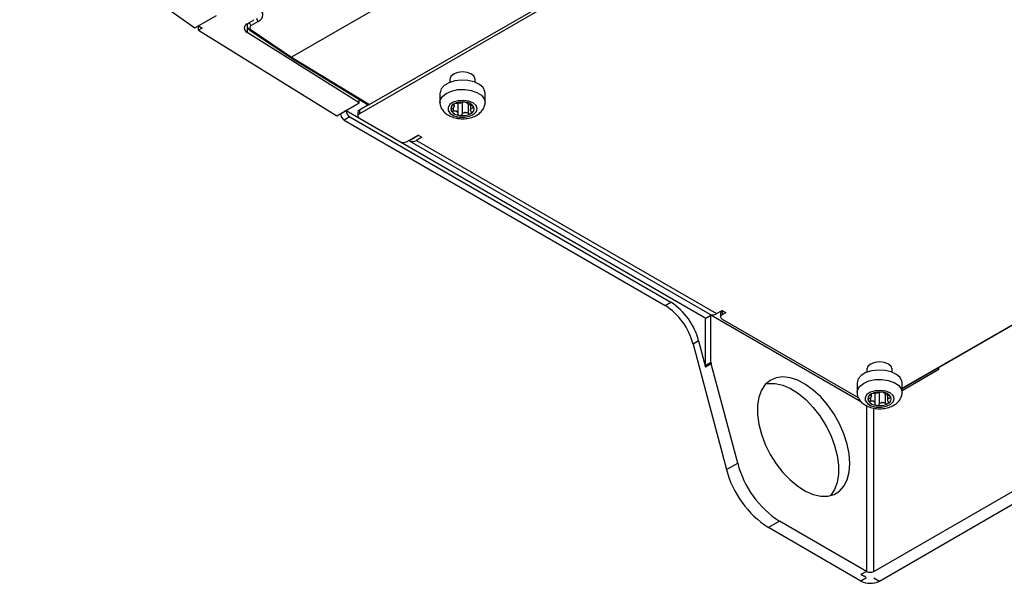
# Model space of a CAD drawing. Header units: millimetres. Extents: x 82 to 1002, y -172 to 1064.
# Tile 25 of 159: x 804 to 898, y -172 to -118. Entities that reach past the tile are written whole.
import ezdxf

# ---------------------------------------------------------------- set-up
doc = ezdxf.new("R2010")
doc.units = ezdxf.units.MM

msp = doc.modelspace()

# ---------------------------------------------------------------- linework, layer by layer
at = {"color": 7, "linetype": 'Continuous', "lineweight": 25}
for p, q in [((888.387, -152.9), (987.823, -95.497)), ((891.886, -150.93), (987.842, -95.536)), ((804.175, -106.673), (820.904, -118.513)), ((855.583, -106.606), (830.128, -121.3)), ((856.214, -115.386), (836.59, -126.714)), ((856.081, -115.138), (837.567, -125.826)), ((820.904, -118.513), (822.95, -117.332)), ((821.239, -118.725), (821.239, -118.32)), ((821.253, -118.311), (821.593, -118.521)), ((825.888, -118.118), (825.884, -118.287)), ((825.891, -118.116), (826.567, -117.726)), ((826.948, -117.895), (826.272, -118.285)), ((821.593, -118.521), (821.239, -118.725)), ((821.239, -118.725), (834.44, -126.887)), ((836.564, -125.661), (825.873, -118.936)), ((826.132, -118.718), (829.996, -121.309)), ((826.262, -118.709), (830.128, -121.3)), ((829.952, -121.288), (829.952, -121.279)), ((836.564, -125.31), (829.952, -121.288)), ((829.952, -121.288), (830.142, -121.398)), ((829.999, -121.311), (837.442, -125.838)), ((830.128, -121.3), (830.128, -121.3)), ((830.128, -121.3), (837.567, -125.826)), ((845.227, -123.414), (845.227, -123.696)), ((847.643, -123.696), (847.643, -123.414)), ((844.285, -124.723), (844.285, -125.619)), ((848.585, -125.619), (848.585, -124.723)), ((834.44, -126.887), (836.564, -125.661)), ((836.564, -125.661), (836.564, -125.31)), ((837.47, -125.849), (836.59, -126.356)), ((845.652, -125.961), (845.652, -125.762)), ((845.993, -125.704), (845.993, -126.696)), ((847.203, -125.884), (847.203, -126.308)), ((834.787, -126.694), (835.317, -126.388)), ((834.787, -126.694), (834.787, -126.687)), ((835.141, -126.49), (835.135, -126.486)), ((835.317, -126.388), (835.141, -126.49)), ((835.324, -126.384), (835.317, -126.388)), ((835.317, -126.388), (835.317, -126.388)), ((835.318, -126.38), (836.527, -127.078)), ((836.444, -126.56), (836.444, -126.919)), ((836.59, -126.356), (836.59, -126.714)), ((835.671, -127), (835.141, -127.306)), ((835.141, -127.306), (865.779, -144.994)), ((835.671, -127), (866.31, -144.688)), ((836.59, -127.123), (840.444, -129.347)), ((840.522, -129.384), (869.663, -146.207)), ((841.151, -129.347), (842.212, -128.735)), ((842.255, -128.76), (841.363, -129.275)), ((841.41, -129.307), (870.048, -145.839)), ((842.565, -128.939), (842.035, -129.245)), ((842.035, -129.245), (870.673, -145.778)), ((842.212, -128.735), (842.565, -128.939)), ((865.779, -144.994), (866.31, -144.688)), ((870.673, -145.778), (871.203, -145.471)), ((871.203, -145.471), (871.557, -145.676)), ((871.246, -145.496), (871.203, -145.521)), ((871.203, -145.521), (871.203, -145.88)), ((869.612, -150.716), (869.612, -146.178)), ((869.663, -146.207), (870.142, -145.93)), ((884.519, -154.229), (870.142, -145.93)), ((870.142, -150.41), (870.142, -145.93)), ((871.057, -145.726), (871.057, -146.084)), ((871.557, -145.676), (871.203, -145.88)), ((871.203, -146.288), (884.204, -153.793)), ((868.968, -148.371), (868.437, -148.677)), ((868.968, -148.371), (869.633, -150.868)), ((868.437, -148.677), (871.634, -160.664)), ((869.612, -150.716), (870.142, -150.41)), ((870.164, -150.562), (869.633, -150.868)), ((872.694, -160.052), (870.164, -150.562)), ((885.029, -151.085), (885.029, -151.367)), ((887.444, -151.367), (887.444, -151.085)), ((888.387, -152.92), (891.86, -150.915)), ((891.886, -150.93), (891.86, -150.915)), ((891.886, -151.084), (891.886, -150.93)), ((884.087, -152.394), (884.087, -153.29)), ((888.387, -153.29), (888.387, -152.394)), ((885.454, -153.633), (885.454, -153.433)), ((885.795, -153.375), (885.795, -154.368)), ((887.005, -153.555), (887.005, -153.98)), ((884.992, -154.502), (884.992, -170.374)), ((871.634, -160.664), (872.694, -160.052)), ((885.699, -170.374), (899.134, -162.619)), ((886.229, -171.293), (900.194, -163.231)), ((876.681, -165.577), (875.62, -166.189)), ((884.461, -171.293), (875.62, -166.189)), ((884.992, -170.374), (876.681, -165.577)), ((884.992, -170.374), (884.461, -170.681)), ((884.815, -170.885), (884.461, -170.681)), ((884.992, -170.987), (884.461, -171.293)), ((884.815, -170.885), (884.815, -170.824)), ((884.889, -170.842), (884.815, -170.885)), ((885.699, -170.987), (886.229, -171.293))]:
    msp.add_line(p, q, dxfattribs=at)
at = {"color": 8, "linetype": 'Continuous', "lineweight": 25}
for p, q in [((825.873, -118.127), (825.873, -118.936)), ((845.59, -125.801), (845.59, -125.883)), ((846.394, -125.637), (846.394, -126.754)), ((846.978, -125.782), (846.978, -126.658)), ((845.556, -126.128), (845.556, -126.453)), ((847.413, -125.964), (847.413, -126.146)), ((888.387, -153.104), (891.886, -151.084)), ((885.358, -153.799), (885.358, -154.124)), ((885.391, -153.472), (885.391, -153.554)), ((886.195, -153.308), (886.195, -154.426)), ((886.78, -153.454), (886.78, -154.329)), ((887.214, -153.635), (887.214, -153.817)), ((885.699, -170.374), (885.699, -154.801))]:
    msp.add_line(p, q, dxfattribs=at)
at = {"color": 7, "linetype": 'Continuous', "lineweight": 25, "flags": 128}
for points in [[(847.289, -122.921), (846.897, -122.77), (846.435, -122.717), (845.973, -122.77), (845.581, -122.921), (845.319, -123.147), (845.227, -123.414)], [(847.643, -123.414), (847.551, -123.147), (847.289, -122.921)], [(846.956, -123.519), (846.318, -123.484), (845.691, -123.558), (845.129, -123.737), (844.684, -124.003), (844.394, -124.333), (844.286, -124.697), (844.285, -124.723)], [(848.585, -124.723), (848.567, -124.563), (848.391, -124.207), (848.041, -123.897), (847.548, -123.661), (846.956, -123.519)], [(846.096, -127.015), (846.609, -127.033), (847.099, -126.943), (847.5, -126.756), (847.756, -126.499), (847.834, -126.205), (847.724, -125.915), (847.439, -125.668), (847.018, -125.496), (846.519, -125.424), (846.009, -125.461), (845.556, -125.602), (845.222, -125.828), (845.051, -126.108), (845.068, -126.405), (845.269, -126.679), (845.628, -126.892), (846.096, -127.015)], [(886.758, -151.19), (886.12, -151.155), (885.492, -151.23), (884.931, -151.408), (884.485, -151.674), (884.196, -152.004), (884.087, -152.369), (884.087, -152.394)], [(887.091, -150.592), (886.699, -150.441), (886.237, -150.388), (885.774, -150.441), (885.383, -150.592), (885.121, -150.818), (885.029, -151.085)], [(888.387, -152.394), (888.369, -152.234), (888.192, -151.879), (887.842, -151.569), (887.35, -151.332), (886.758, -151.19)], [(887.444, -151.085), (887.352, -150.818), (887.091, -150.592)], [(883.401, -160.066), (883.337, -159.167), (883.148, -158.22), (882.839, -157.253), (882.42, -156.293), (881.901, -155.369), (881.298, -154.506), (880.629, -153.73), (879.912, -153.063), (879.169, -152.524), (878.42, -152.128), (877.687, -151.888), (876.992, -151.809), (876.353, -151.894), (875.791, -152.141), (875.32, -152.543), (874.954, -153.088), (874.704, -153.76), (874.578, -154.54), (874.578, -155.405), (874.704, -156.331), (874.954, -157.292), (875.32, -158.258), (875.791, -159.204), (876.353, -160.1), (876.992, -160.923), (877.687, -161.647), (878.42, -162.252), (879.169, -162.721), (879.912, -163.041), (880.629, -163.201), (881.298, -163.198), (881.901, -163.031), (882.42, -162.705), (882.839, -162.231), (883.148, -161.62), (883.337, -160.891), (883.401, -160.066)], [(875.371, -152.486), (875.603, -152.443), (876.273, -152.44), (876.989, -152.6), (877.733, -152.92), (878.482, -153.389), (879.215, -153.994), (879.91, -154.718), (880.548, -155.541), (881.111, -156.437), (881.582, -157.383), (881.948, -158.349), (882.197, -159.31), (882.324, -160.236), (882.324, -161.102), (882.197, -161.882), (881.948, -162.554), (881.582, -163.098), (881.53, -163.155)], [(885.897, -154.686), (886.411, -154.704), (886.901, -154.614), (887.301, -154.427), (887.558, -154.17), (887.636, -153.876), (887.525, -153.586), (887.24, -153.339), (886.82, -153.168), (886.321, -153.096), (885.81, -153.133), (885.357, -153.274), (885.023, -153.499), (884.853, -153.78), (884.87, -154.076), (885.071, -154.35), (885.43, -154.563), (885.897, -154.686)]]:
    msp.add_lwpolyline(points, dxfattribs=at)
at = {"color": 8, "linetype": 'Continuous', "lineweight": 25, "flags": 128}
for points in [[(844.285, -125.612), (844.316, -125.409), (844.518, -125.057), (844.889, -124.756), (845.398, -124.531), (846, -124.403), (846.64, -124.383), (847.261, -124.473), (847.81, -124.664), (848.236, -124.941), (848.502, -125.277), (848.585, -125.609)], [(884.087, -153.283), (884.118, -153.08), (884.319, -152.729), (884.691, -152.427), (885.2, -152.203), (885.801, -152.075), (886.441, -152.054), (887.063, -152.144), (887.611, -152.336), (888.037, -152.612), (888.304, -152.948), (888.387, -153.281)]]:
    msp.add_lwpolyline(points, dxfattribs=at)
at = {"color": 8, "linetype": 'Continuous', "lineweight": 25}
for centre, radius, start, end in [((826.492, -117.965), 0.389, 184.23145, 235.46011), ((826.19, -118.612), 0.121, 241.41021, 306.64093)]:
    msp.add_arc(centre, radius, start, end, dxfattribs=at)
at = {"color": 7, "linetype": 'Continuous', "lineweight": 25}
for centre, radius, start, end in [((827.165, -117.577), 0.385, 181.78254, 235.61836), ((845.799, -126.231), 0.486, 111.71109, 201.47911), ((846.424, -127.289), 1.711, 80.70222, 118.06041), ((846.416, -126.964), 1.307, 97.59721, 101.16543), ((846.092, -125.003), 0.683, 275.96816, 282.79447), ((846.645, -126.65), 1.052, 34.70382, 86.96849), ((846.61, -126.478), 0.788, 58.33727, 63.33504), ((847.194, -125.431), 0.412, 236.05563, 245.61669), ((835.555, -126.659), 0.768, 182.60548, 237.39452), ((836.085, -126.353), 0.768, 182.60548, 237.39452), ((836.694, -126.585), 0.251, 114.37466, 174.3052), ((836.668, -126.919), 0.218, 110.78342, 249.21658), ((846.21, -125.81), 1.052, 214.70382, 266.96849), ((845.931, -126.141), 0.321, 152.04928, 161.14092), ((845.484, -125.948), 0.169, 327.91211, 345.27808), ((846.245, -125.778), 0.788, 238.33727, 243.33504), ((845.661, -126.825), 0.412, 56.05563, 65.61669), ((846.431, -125.171), 1.711, 260.70222, 298.06041), ((846.439, -125.292), 1.307, 277.59721, 281.16543), ((846.763, -127.253), 0.683, 95.96816, 102.79447), ((846.924, -126.115), 0.321, 332.04928, 341.14092), ((847.371, -126.308), 0.169, 147.91211, 165.27808), ((847.056, -126.229), 0.486, 291.71109, 21.47911), ((840.797, -128.665), 0.769, 242.60967, 297.39033), ((841.677, -128.766), 0.599, 238.34158, 306.76549), ((862.914, -149.939), 6.254, 14.51854, 57.10784), ((862.383, -150.245), 6.254, 14.51854, 57.10784), ((871.307, -145.751), 0.251, 114.37466, 174.3052), ((870.308, -145.278), 0.618, 245.14395, 306.16651), ((871.281, -146.084), 0.218, 110.78342, 249.21658), ((870.206, -150.71), 0.594, 180.57224, 195.4036), ((870.737, -150.404), 0.594, 180.57224, 195.4036), ((891.279, -151.091), 0.607, 0.68088, 16.88505), ((885.6, -153.902), 0.486, 111.71109, 201.47911), ((886.012, -153.481), 1.052, 214.70382, 266.96849), ((886.225, -154.96), 1.711, 80.70222, 118.06041), ((885.733, -153.813), 0.321, 152.04928, 161.14092), ((885.286, -153.619), 0.169, 327.91211, 345.27808), ((886.218, -154.636), 1.307, 97.59721, 101.16543), ((885.894, -152.674), 0.683, 275.96816, 282.79447), ((886.446, -154.321), 1.052, 34.70382, 86.96849), ((886.411, -154.149), 0.788, 58.33727, 63.33504), ((886.995, -153.102), 0.412, 236.05563, 245.61669), ((886.725, -153.786), 0.321, 332.04928, 341.14092), ((887.172, -153.979), 0.169, 147.91211, 165.27808), ((886.858, -153.901), 0.486, 291.71109, 21.47911), ((886.047, -153.45), 0.788, 238.33727, 243.33504), ((885.463, -154.496), 0.412, 56.05563, 65.61669), ((886.233, -152.842), 1.711, 260.70222, 298.06041), ((886.24, -152.963), 1.307, 277.59721, 281.16543), ((886.564, -154.924), 0.683, 95.96816, 102.79447), ((880.715, -158.312), 9.38, 194.51854, 237.10784), ((881.775, -157.7), 9.38, 194.51854, 237.10784), ((885.213, -169.338), 1.538, 240.75731, 257.83717), ((885.345, -169.692), 0.769, 242.60967, 297.39033), ((885.345, -169.587), 1.921, 242.60967, 297.39033)]:
    msp.add_arc(centre, radius, start, end, dxfattribs=at)
for centre, major_axis, ratio, start_param, end_param in [((825.888, -117.219), (1.499, -0.07), 0.606703, 5.52574, 7.070357), ((826.598, -118.539), (1, -0.015), 0.587275, 2.36523, 3.909846), ((826.625, -118.51), (0.5, -0.023), 0.606703, 2.384148, 3.928764), ((830.132, -121.099), (0.135, 0.211), 0.577004, 3.128855, 3.951709), ((837.572, -125.624), (0.13, 0.214), 0.562457, 3.141273, 3.940023)]:
    msp.add_ellipse(centre, major_axis=major_axis, ratio=ratio, start_param=start_param, end_param=end_param, dxfattribs=at)
at = {"color": 8, "linetype": 'Continuous', "lineweight": 25}
msp.add_ellipse((826.634, -118.312), major_axis=(0.749, -0.029), ratio=0.60192, start_param=2.59077, end_param=3.138341, dxfattribs=at)
at = {"color": 7, "linetype": 'Continuous', "lineweight": 25}
for points, knots in [([(825.892, -118.278), (825.889, -118.294), (825.875, -118.371), (825.929, -118.509), (826.023, -118.637), (826.103, -118.696), (826.132, -118.718)], [0, 0, 0, 0, 0.0927758, 0.4482323, 0.8005724, 1, 1, 1, 1]), ([(844.289, -125.607), (844.288, -125.615), (844.262, -125.766), (844.352, -126.064), (844.558, -126.436), (844.884, -126.741), (845.308, -126.978), (845.699, -127.098), (845.936, -127.137), (845.989, -127.145)], [0, 0, 0, 0, 0.009633, 0.191057, 0.363897, 0.541364, 0.733951, 0.941222, 1, 1, 1, 1]), ([(845.619, -125.779), (845.585, -125.799), (845.564, -125.821), (845.555, -125.859), (845.566, -125.874), (845.59, -125.883)], [0, 0, 0, 0, 0.5, 0.5, 1, 1, 1, 1]), ([(845.59, -125.883), (845.615, -125.893), (845.633, -125.906), (845.653, -125.942), (845.655, -125.964), (845.647, -125.991)], [0, 0, 0, 0, 0.5, 0.5, 1, 1, 1, 1]), ([(845.877, -125.711), (845.837, -125.712), (845.791, -125.718), (845.697, -125.741), (845.652, -125.759), (845.619, -125.779)], [0, 0, 0, 0, 0.5, 0.5, 1, 1, 1, 1]), ([(845.989, -127.145), (846.094, -127.157), (846.391, -127.19), (846.896, -127.161), (847.465, -127.021), (847.943, -126.777), (848.304, -126.449), (848.515, -126.071), (848.607, -125.77), (848.58, -125.618), (848.578, -125.603)], [0, 0, 0, 0, 0.0874565, 0.2469951, 0.4095127, 0.5782035, 0.7221345, 0.855865, 0.9857626, 1, 1, 1, 1]), ([(846.461, -125.615), (846.438, -125.625), (846.408, -125.634), (846.334, -125.652), (846.291, -125.661), (846.244, -125.669)], [0, 0, 0, 0, 0.5, 0.5, 1, 1, 1, 1]), ([(846.7, -125.6), (846.654, -125.593), (846.604, -125.592), (846.518, -125.598), (846.483, -125.605), (846.461, -125.615)], [0, 0, 0, 0, 0.5, 0.5, 1, 1, 1, 1]), ([(846.862, -125.673), (846.862, -125.66), (846.846, -125.645), (846.789, -125.618), (846.747, -125.607), (846.7, -125.6)], [0, 0, 0, 0, 0.5, 0.5, 1, 1, 1, 1]), ([(847.299, -125.917), (847.251, -125.903), (847.203, -125.886), (847.109, -125.848), (847.064, -125.828), (847.024, -125.807)], [0, 0, 0, 0, 0.5, 0.5, 1, 1, 1, 1]), ([(845.443, -126.223), (845.403, -126.25), (845.372, -126.282), (845.336, -126.349), (845.333, -126.382), (845.346, -126.409)], [0, 0, 0, 0, 0.5, 0.5, 1, 1, 1, 1]), ([(845.346, -126.409), (845.359, -126.435), (845.388, -126.455), (845.465, -126.47), (845.511, -126.467), (845.556, -126.453)], [0, 0, 0, 0, 0.5, 0.5, 1, 1, 1, 1]), ([(845.556, -126.453), (845.604, -126.438), (845.652, -126.429), (845.747, -126.427), (845.791, -126.433), (845.831, -126.449)], [0, 0, 0, 0, 0.5, 0.5, 1, 1, 1, 1]), ([(845.993, -126.696), (845.994, -126.736), (846.009, -126.774), (846.066, -126.833), (846.108, -126.853), (846.155, -126.86)], [0, 0, 0, 0, 0.5, 0.5, 1, 1, 1, 1]), ([(846.155, -126.86), (846.201, -126.867), (846.251, -126.86), (846.337, -126.821), (846.372, -126.791), (846.394, -126.754)], [0, 0, 0, 0, 0.5, 0.5, 1, 1, 1, 1]), ([(846.394, -126.754), (846.417, -126.716), (846.447, -126.681), (846.521, -126.623), (846.564, -126.6), (846.612, -126.587)], [0, 0, 0, 0, 0.5, 0.5, 1, 1, 1, 1]), ([(846.978, -126.658), (847.018, -126.684), (847.065, -126.701), (847.158, -126.71), (847.203, -126.701), (847.236, -126.681)], [0, 0, 0, 0, 0.5, 0.5, 1, 1, 1, 1]), ([(847.265, -126.486), (847.24, -126.448), (847.222, -126.41), (847.202, -126.333), (847.2, -126.297), (847.208, -126.265)], [0, 0, 0, 0, 0.5, 0.5, 1, 1, 1, 1]), ([(847.236, -126.681), (847.27, -126.662), (847.291, -126.631), (847.3, -126.56), (847.289, -126.522), (847.265, -126.486)], [0, 0, 0, 0, 0.5, 0.5, 1, 1, 1, 1]), ([(847.509, -126.051), (847.496, -126.025), (847.467, -125.997), (847.39, -125.949), (847.344, -125.929), (847.299, -125.917)], [0, 0, 0, 0, 0.5, 0.5, 1, 1, 1, 1]), ([(847.413, -126.146), (847.452, -126.146), (847.483, -126.137), (847.519, -126.103), (847.522, -126.078), (847.509, -126.051)], [0, 0, 0, 0, 0.5, 0.5, 1, 1, 1, 1]), ([(884.09, -153.278), (884.089, -153.286), (884.063, -153.438), (884.154, -153.735), (884.36, -154.108), (884.686, -154.412), (885.11, -154.649), (885.5, -154.77), (885.738, -154.808), (885.79, -154.816)], [0, 0, 0, 0, 0.009633, 0.191057, 0.363897, 0.541364, 0.733951, 0.941222, 1, 1, 1, 1]), ([(885.244, -153.895), (885.205, -153.921), (885.173, -153.953), (885.137, -154.02), (885.134, -154.053), (885.147, -154.08)], [0, 0, 0, 0, 0.5, 0.5, 1, 1, 1, 1]), ([(885.147, -154.08), (885.161, -154.107), (885.19, -154.126), (885.266, -154.141), (885.312, -154.138), (885.358, -154.124)], [0, 0, 0, 0, 0.5, 0.5, 1, 1, 1, 1]), ([(885.42, -153.45), (885.387, -153.47), (885.366, -153.492), (885.357, -153.53), (885.368, -153.545), (885.391, -153.554)], [0, 0, 0, 0, 0.5, 0.5, 1, 1, 1, 1]), ([(885.391, -153.554), (885.416, -153.564), (885.434, -153.577), (885.455, -153.613), (885.456, -153.635), (885.449, -153.662)], [0, 0, 0, 0, 0.5, 0.5, 1, 1, 1, 1]), ([(885.678, -153.383), (885.639, -153.383), (885.592, -153.389), (885.499, -153.413), (885.454, -153.43), (885.42, -153.45)], [0, 0, 0, 0, 0.5, 0.5, 1, 1, 1, 1]), ([(885.79, -154.816), (885.895, -154.828), (886.193, -154.862), (886.698, -154.832), (887.266, -154.692), (887.744, -154.448), (888.106, -154.121), (888.316, -153.742), (888.408, -153.442), (888.382, -153.29), (888.379, -153.275)], [0, 0, 0, 0, 0.087457, 0.246995, 0.409513, 0.578203, 0.722134, 0.855865, 0.985763, 1, 1, 1, 1]), ([(886.263, -153.286), (886.24, -153.296), (886.21, -153.306), (886.136, -153.324), (886.093, -153.332), (886.045, -153.341)], [0, 0, 0, 0, 0.5, 0.5, 1, 1, 1, 1]), ([(886.502, -153.271), (886.455, -153.264), (886.405, -153.263), (886.319, -153.269), (886.285, -153.277), (886.263, -153.286)], [0, 0, 0, 0, 0.5, 0.5, 1, 1, 1, 1]), ([(886.664, -153.344), (886.663, -153.331), (886.648, -153.316), (886.59, -153.29), (886.548, -153.278), (886.502, -153.271)], [0, 0, 0, 0, 0.5, 0.5, 1, 1, 1, 1]), ([(887.1, -153.588), (887.052, -153.574), (887.004, -153.558), (886.91, -153.519), (886.865, -153.499), (886.825, -153.478)], [0, 0, 0, 0, 0.5, 0.5, 1, 1, 1, 1]), ([(887.067, -154.158), (887.042, -154.12), (887.024, -154.081), (887.003, -154.005), (887.002, -153.968), (887.009, -153.937)], [0, 0, 0, 0, 0.5, 0.5, 1, 1, 1, 1]), ([(887.311, -153.723), (887.297, -153.696), (887.268, -153.668), (887.192, -153.62), (887.146, -153.601), (887.1, -153.588)], [0, 0, 0, 0, 0.5, 0.5, 1, 1, 1, 1]), ([(887.214, -153.817), (887.253, -153.817), (887.285, -153.808), (887.321, -153.774), (887.324, -153.749), (887.311, -153.723)], [0, 0, 0, 0, 0.5, 0.5, 1, 1, 1, 1]), ([(885.358, -154.124), (885.406, -154.109), (885.454, -154.1), (885.548, -154.098), (885.593, -154.105), (885.633, -154.121)], [0, 0, 0, 0, 0.5, 0.5, 1, 1, 1, 1]), ([(885.795, -154.368), (885.795, -154.407), (885.81, -154.445), (885.868, -154.504), (885.91, -154.525), (885.956, -154.531)], [0, 0, 0, 0, 0.5, 0.5, 1, 1, 1, 1]), ([(885.956, -154.531), (886.003, -154.538), (886.053, -154.531), (886.139, -154.492), (886.174, -154.462), (886.195, -154.426)], [0, 0, 0, 0, 0.5, 0.5, 1, 1, 1, 1]), ([(886.195, -154.426), (886.219, -154.387), (886.248, -154.352), (886.323, -154.294), (886.365, -154.271), (886.413, -154.258)], [0, 0, 0, 0, 0.5, 0.5, 1, 1, 1, 1]), ([(886.78, -154.329), (886.819, -154.355), (886.866, -154.372), (886.959, -154.381), (887.004, -154.373), (887.038, -154.353)], [0, 0, 0, 0, 0.5, 0.5, 1, 1, 1, 1]), ([(887.038, -154.353), (887.071, -154.333), (887.092, -154.302), (887.102, -154.232), (887.09, -154.193), (887.067, -154.158)], [0, 0, 0, 0, 0.5, 0.5, 1, 1, 1, 1])]:
    msp.add_open_spline(points, degree=3, knots=knots, dxfattribs=at)
for points in [[(846.163, -125.683), (846.062, -125.698), (845.961, -125.71), (845.877, -125.711)], [(846.964, -125.773), (846.897, -125.733), (846.863, -125.7), (846.862, -125.673)], [(845.627, -126.037), (845.593, -126.098), (845.526, -126.167), (845.443, -126.223)], [(845.891, -126.483), (845.958, -126.533), (845.992, -126.612), (845.993, -126.696)], [(846.692, -126.573), (846.793, -126.568), (846.894, -126.602), (846.978, -126.658)], [(847.228, -126.219), (847.262, -126.168), (847.33, -126.146), (847.413, -126.146)], [(885.429, -153.709), (885.394, -153.769), (885.327, -153.838), (885.244, -153.895)], [(885.965, -153.354), (885.864, -153.369), (885.763, -153.382), (885.678, -153.383)], [(886.765, -153.444), (886.699, -153.404), (886.665, -153.371), (886.664, -153.344)], [(887.029, -153.89), (887.064, -153.839), (887.131, -153.817), (887.214, -153.817)], [(885.693, -154.154), (885.759, -154.204), (885.794, -154.284), (885.795, -154.368)], [(886.493, -154.245), (886.594, -154.239), (886.696, -154.273), (886.78, -154.329)]]:
    msp.add_open_spline(points, degree=3, dxfattribs=at)

doc.saveas('drawing.dxf')
